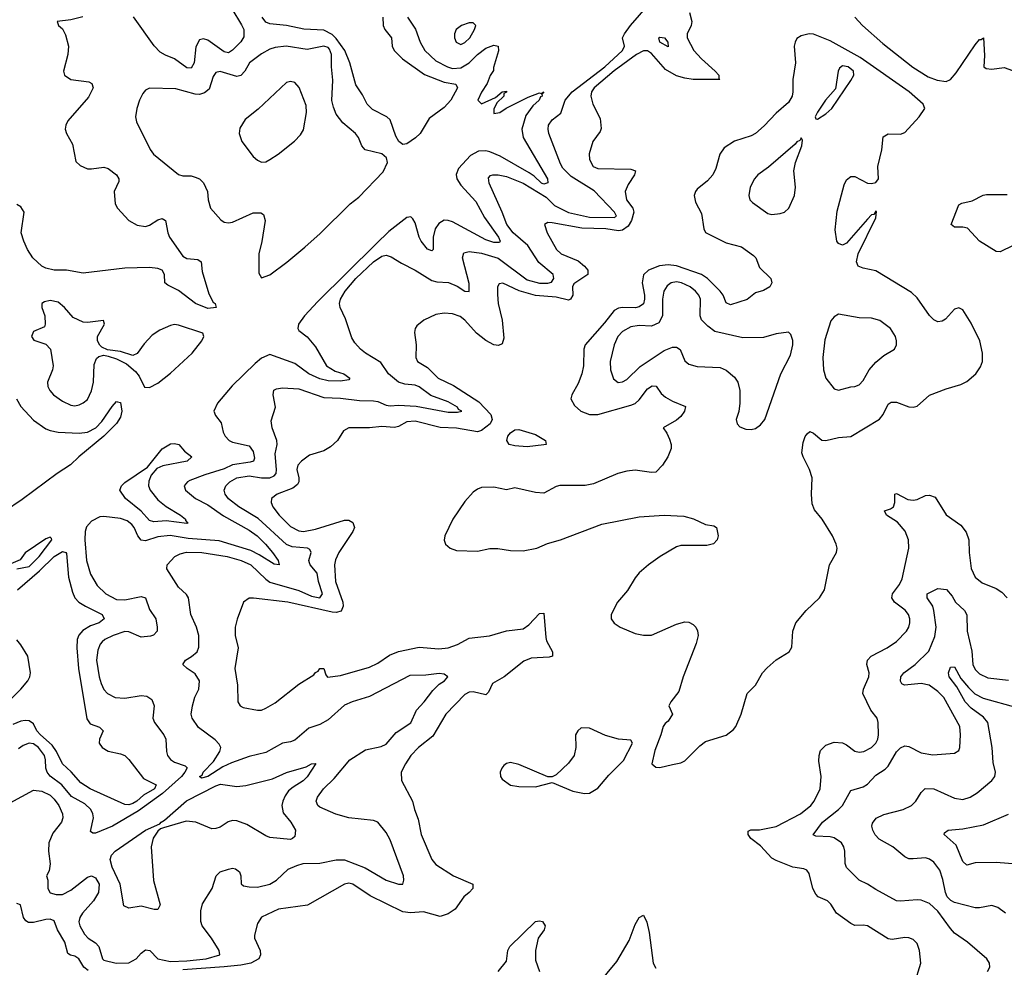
# Model space of a CAD drawing. Header units: inches. Extents: x 1843162 to 1959474, y 907081 to 1016326.
# Tile 157 of 256: x 1852424 to 1857170, y 991430 to 995998. Entities that reach past the tile are written whole.
import ezdxf

# ---------------------------------------------------------------- set-up
doc = ezdxf.new("R2010")
doc.units = ezdxf.units.IN
doc.header["$MEASUREMENT"] = 0
doc.layers.add('B8959', color=7, linetype='Continuous')

msp = doc.modelspace()

# ---------------------------------------------------------------- linework, layer by layer
at = {"layer": 'B8959', "color": 5}
for points, elevation in [([(1852377.5, 992222.5), (1852490, 992282.8), (1852530, 992279.2), (1852570, 992259.3), (1852590, 992240.9), (1852612.6, 992210), (1852629.9, 992170), (1852631.6, 992150), (1852624.6, 992130), (1852583.8, 992076.2), (1852564, 992030), (1852562.2, 991990), (1852570.9, 991929.1), (1852565.7, 991894.3), (1852552.7, 991870), (1852559.6, 991850), (1852558.8, 991810), (1852570, 991788.3), (1852599.8, 991779.8), (1852630, 991779.9), (1852670, 991801.4), (1852750, 991864), (1852770, 991869.8), (1852790, 991861.7), (1852806.5, 991830), (1852804.1, 991790), (1852780.2, 991750), (1852725.8, 991690), (1852714.4, 991670), (1852709.2, 991649.2), (1852713.3, 991630), (1852736.1, 991590), (1852754.7, 991570), (1852790, 991547.2), (1852805.2, 991530), (1852822.2, 991470), (1852830, 991463.2), (1852888.8, 991448.8), (1852950, 991451.7), (1852985.5, 991470), (1853010, 991498.5), (1853030, 991513.5), (1853050.7, 991510.7), (1853089.8, 991470), (1853150, 991457.7), (1853230, 991460.1), (1853322, 991470), (1853388.9, 991490), (1853386, 991510), (1853349.2, 991570), (1853303.2, 991630), (1853297.4, 991650), (1853297.6, 991702.4), (1853305.2, 991734.8), (1853352.2, 991810), (1853370.5, 991870), (1853390.8, 991890), (1853430, 991902.4), (1853450, 991907), (1853464.5, 991904.5), (1853482.7, 991890), (1853489.4, 991870), (1853492.1, 991832.1), (1853503, 991823), (1853530, 991816.9), (1853570, 991815.9), (1853630.3, 991830), (1853662.3, 991850), (1853717.5, 991902.5), (1853759, 991921), (1853790.1, 991929.9), (1853870, 991932.3), (1853950, 991947.4), (1853990, 991947.4), (1854089.9, 991909.9), (1854190, 991849), (1854250, 991829.7), (1854270.7, 991830), (1854275.5, 991850), (1854273.7, 991870), (1854210, 992044), (1854190, 992078.7), (1854150, 992128.5), (1854130, 992137.4), (1854010, 992150.8), (1853947.3, 992167.3), (1853870, 992202.3), (1853860.3, 992210), (1853853.1, 992230), (1853859.7, 992250), (1853888.3, 992290), (1853939.8, 992340.2), (1854015.9, 992430), (1854090, 992478.3), (1854165.6, 992494.4), (1854190, 992505.7), (1854238.8, 992561.2), (1854310, 992608.1), (1854335.9, 992670), (1854374.3, 992710), (1854415.2, 992764.8), (1854446.2, 992793.8), (1854471.7, 992810), (1854488, 992830), (1854470, 992842), (1854446.3, 992846.3), (1854381.8, 992838.2), (1854303.8, 992836.2), (1854110, 992735), (1854027, 992710), (1853990, 992693), (1853910, 992622.3), (1853870, 992599.8), (1853816.9, 992583.1), (1853750, 992525), (1853730, 992516.6), (1853690, 992509.4), (1853610, 992465.5), (1853530, 992445.8), (1853444.4, 992415.6), (1853403.5, 992396.5), (1853330, 992349.7), (1853300.7, 992340.7), (1853290.4, 992350), (1853303.4, 992356.6), (1853308.3, 992370), (1853357.9, 992422.1), (1853388.5, 992470), (1853393, 992490), (1853385.8, 992505.8), (1853366.2, 992526.2), (1853286.4, 992586.4), (1853255.8, 992630), (1853251.2, 992650), (1853256.3, 992690), (1853267.8, 992732.2), (1853287.4, 992770), (1853290.2, 992810), (1853270, 992843.8), (1853230.7, 992870), (1853211, 992890), (1853222.8, 992910), (1853252.6, 992927.4), (1853278.7, 992950), (1853287.8, 992972.3), (1853287.1, 993030), (1853276.5, 993070), (1853248.5, 993130), (1853236.9, 993210), (1853227.2, 993227.2), (1853190, 993262), (1853132.4, 993350), (1853134.4, 993370), (1853172, 993410), (1853196.7, 993423.3), (1853228.4, 993431.6), (1853301.2, 993430), (1853423.6, 993410), (1853492.1, 993390), (1853538.4, 993370), (1853610, 993300.5), (1853630, 993287), (1853770, 993245.6), (1853830, 993218.3), (1853870.3, 993210), (1853883.5, 993230), (1853863.7, 993290), (1853857.9, 993330), (1853823.5, 993370), (1853820.3, 993380.3), (1853817.7, 993390), (1853829.3, 993430), (1853823.2, 993443.2), (1853810.5, 993450.5), (1853737.2, 993457.2), (1853710, 993468.7), (1853573.8, 993593.8), (1853480.5, 993650), (1853430, 993688.2), (1853414.6, 993710), (1853410.1, 993730), (1853417.3, 993750), (1853436.3, 993770), (1853470.3, 993790), (1853530, 993798.2), (1853590, 993789.2), (1853630, 993789.6), (1853650, 993798.5), (1853660.1, 993810), (1853662.4, 993830), (1853655.2, 993904.8), (1853664.8, 993950), (1853664.1, 993970), (1853641.3, 994030), (1853636.5, 994063.5), (1853657.1, 994130), (1853646, 994190), (1853648.5, 994211.5), (1853661.7, 994218.3), (1853690, 994223), (1853770, 994219), (1853890, 994176.4), (1853970, 994172.8), (1854061.5, 994161.5), (1854130, 994159.8), (1854150, 994157), (1854190, 994139.5), (1854210, 994135.9), (1854250, 994139.6), (1854334.8, 994134.8), (1854490, 994106), (1854534.9, 994105.1), (1854554.4, 994110), (1854539.2, 994119.2), (1854533.7, 994130), (1854490, 994156.2), (1854405.5, 994185.5), (1854350, 994228.1), (1854330, 994235.4), (1854280.7, 994240.7), (1854250, 994251.3), (1854200.9, 994290), (1854164.6, 994344.6), (1854090.3, 994390), (1854066, 994410), (1854039.5, 994439.5), (1854024.3, 994464.3), (1853995.1, 994555.1), (1853968.5, 994610), (1853965.7, 994630), (1853970.2, 994650), (1853992.9, 994690), (1854044.8, 994750), (1854130, 994830.3), (1854170, 994857.4), (1854190, 994862.4), (1854214.4, 994854.4), (1854263.8, 994823.8), (1854330, 994790.9), (1854410, 994740.5), (1854433.9, 994734), (1854490.8, 994730.8), (1854532.9, 994712.9), (1854570, 994689.8), (1854590, 994687.6), (1854590, 994726.8), (1854559, 994850), (1854565.2, 994874.8), (1854590, 994879.9), (1854650, 994872.9), (1854730, 994848.3), (1854870, 994743.9), (1854930, 994728.5), (1854970, 994727.7), (1854987.4, 994732.6), (1854998.7, 994750), (1854995.6, 994770), (1854926.7, 994826.7), (1854872.7, 994910), (1854802.1, 994970), (1854772.6, 995010), (1854750.1, 995070.1), (1854686.2, 995210), (1854684, 995236), (1854693.3, 995246.7), (1854704.7, 995250), (1854730.2, 995249.8), (1854770, 995241.6), (1854850, 995209.1), (1854961.8, 995141.8), (1855001.8, 995101.8), (1855070, 995068.6), (1855170, 995046.7), (1855290, 995045), (1855300.9, 995050), (1855291.5, 995070), (1855192.3, 995172.3), (1855081.7, 995241.7), (1855041.9, 995281.9), (1855030, 995303.6), (1854975.2, 995450), (1854971.3, 995470), (1854973.6, 995490), (1854990, 995515.3), (1855033.1, 995546.9), (1855054, 995610), (1855087.2, 995650), (1855243.8, 995770), (1855330.1, 995850), (1855339, 995870), (1855330.3, 995910), (1855339.2, 995930), (1855367.8, 995970), (1855454.8, 996070)], 660), ([(1853446.8, 996050), (1853493.8, 995973.9), (1853503.8, 995950), (1853504.2, 995915.8), (1853490, 995891.4), (1853450, 995851.3), (1853430, 995838.6), (1853410, 995843.7), (1853330, 995899.9), (1853310, 995906.3), (1853290, 995901), (1853273.6, 995866.4), (1853264.2, 995790), (1853250, 995763.7), (1853230, 995765.4), (1853170.8, 995810), (1853126.6, 995826.6), (1853101.4, 995841.4), (1853072, 995872), (1852971.9, 996011.9)], 620), ([(1855652.4, 996032.4), (1855663.8, 995990), (1855661, 995970), (1855641.6, 995930), (1855641.5, 995910), (1855674, 995850), (1855710.7, 995810), (1855776.9, 995750), (1855794.7, 995730), (1855794.2, 995714.2), (1855798.8, 995710), (1855669.6, 995709.6), (1855630, 995715.5), (1855590, 995728), (1855537.6, 995757.6), (1855470, 995834.2), (1855450, 995847.4), (1855430, 995847.7), (1855396.6, 995830), (1855290, 995752.2), (1855193.3, 995670), (1855180.1, 995650), (1855176.3, 995630), (1855187, 995590), (1855221.8, 995521.8), (1855226.9, 995473.1), (1855221.2, 995458.8), (1855186, 995410), (1855168.5, 995351.5), (1855170, 995324), (1855187.9, 995290), (1855210, 995280.2), (1855370, 995276.8), (1855391.6, 995270), (1855388.2, 995250), (1855356.1, 995203.9), (1855342.4, 995170), (1855349.1, 995130), (1855378.7, 995090), (1855384.6, 995070), (1855372.8, 995030), (1855356.8, 995003.2), (1855330, 994983.4), (1855310, 994979.6), (1855250, 994989), (1855133.1, 994993.1), (1854990, 995018.5), (1854970, 995019.6), (1854954, 995010), (1854966.3, 994970), (1855011.3, 994890), (1855034, 994870), (1855115.7, 994835.7), (1855146.7, 994810), (1855163.1, 994790), (1855162.2, 994770), (1855095, 994725), (1855088.6, 994710), (1855090.1, 994670), (1855078.7, 994650), (1855070, 994645.4), (1855010, 994660.2), (1854910, 994667.7), (1854830.8, 994690.8), (1854752.5, 994727.5), (1854735.3, 994724.7), (1854726.3, 994710), (1854727, 994673), (1854730.9, 994629.1), (1854750.1, 994550), (1854757.2, 994462.8), (1854750, 994435.6), (1854732.2, 994427.8), (1854710, 994429.9), (1854670, 994450.6), (1854626.2, 994486.2), (1854570, 994548.9), (1854546.6, 994566.6), (1854510, 994579.8), (1854470, 994582.4), (1854430, 994576.8), (1854372.2, 994550), (1854338, 994522), (1854330.4, 994510), (1854327, 994490), (1854334.4, 994430), (1854333.8, 994370), (1854341.1, 994350), (1854390, 994321), (1854441.8, 994270), (1854515, 994235), (1854636.4, 994156.4), (1854694.9, 994094.9), (1854700.9, 994070), (1854690.9, 994049.1), (1854650, 994017.3), (1854630, 994011.4), (1854530, 994029.4), (1854450, 994031.2), (1854330, 994063.1), (1854290, 994059.9), (1854250, 994037.4), (1854230, 994031.6), (1854170, 994037.5), (1854110, 994029.8), (1854010, 994029.7), (1853983.9, 994016.1), (1853955.8, 993970), (1853922, 993938), (1853890, 993919.2), (1853821.4, 993898.6), (1853782.8, 993870), (1853765, 993850), (1853760.1, 993830), (1853769, 993790), (1853769.5, 993770), (1853762.5, 993757.5), (1853739.9, 993740.1), (1853664.6, 993710), (1853638.3, 993690), (1853635.8, 993670), (1853644.7, 993650), (1853674.2, 993610), (1853730, 993554.1), (1853770, 993534.4), (1853791.3, 993531.3), (1853850, 993541.9), (1853990, 993585.4), (1854010, 993584.9), (1854030, 993574.6), (1854038.2, 993550), (1854030.2, 993530), (1853962.1, 993430), (1853946.2, 993393.8), (1853941.2, 993370), (1853945.4, 993290), (1853980.9, 993190), (1853983.7, 993170), (1853973.3, 993146.7), (1853950, 993140.4), (1853930, 993141.5), (1853716.2, 993190), (1853550.2, 993209.8), (1853530, 993208.4), (1853503.1, 993190), (1853472.1, 993107.9), (1853462.8, 993070), (1853463.2, 993030), (1853477.2, 992970), (1853460.7, 992870), (1853474.2, 992790), (1853475.6, 992710), (1853487.2, 992690), (1853501.7, 992681.7), (1853569.5, 992669.5), (1853590, 992669.6), (1853610, 992678.8), (1853655.6, 992704.4), (1853770, 992795.1), (1853841, 992839), (1853850, 992851.2), (1853863.1, 992856.9), (1853870.3, 992870.3), (1853890.6, 992870.6), (1853898.8, 992838.8), (1853908, 992828), (1853970, 992836.1), (1854110, 992876.8), (1854150, 992896.6), (1854206, 992934), (1854250, 992951.9), (1854350, 992973.6), (1854444.3, 992964.3), (1854489.4, 992969.4), (1854534.9, 992985.1), (1854590, 993016.8), (1854687.8, 993027.8), (1854770, 993050.9), (1854850, 993061.3), (1854878.7, 993081.3), (1854930, 993135.6), (1854950, 993137.3), (1854959.6, 993019.6), (1854963.6, 993003.6), (1854992, 992950), (1854992.7, 992930), (1854975.3, 992924.7), (1854890, 992919.4), (1854854.6, 992905.4), (1854758.5, 992830), (1854702.5, 992797.5), (1854683.3, 992756.8), (1854670, 992743.7), (1854610, 992757.4), (1854590, 992755.9), (1854570, 992745.5), (1854478.2, 992650), (1854415.7, 992544.3), (1854345.8, 992490), (1854310, 992451), (1854282.8, 992410), (1854263.1, 992370), (1854264.9, 992330), (1854317.4, 992230), (1854326.2, 992190), (1854344.2, 992144.2), (1854359.4, 992070), (1854410, 991949), (1854430, 991924.7), (1854515.6, 991870), (1854608.9, 991830), (1854608.1, 991810), (1854591.1, 991790), (1854564, 991770), (1854522.4, 991710), (1854490, 991687), (1854450, 991674.3), (1854370, 991697.5), (1854307.4, 991692.6), (1854270, 991697.1), (1854113.6, 991773.6), (1854030, 991829.8), (1854010, 991834.8), (1853990, 991830.9), (1853810.9, 991729.1), (1853670.7, 991710), (1853589.3, 991670.7), (1853570, 991641.2), (1853555.1, 991584.9), (1853554.9, 991570), (1853582.7, 991510), (1853585.4, 991490), (1853575.8, 991470), (1853538.8, 991450), (1853490, 991439.7), (1853410, 991431.7), (1853210, 991417.8)], 680), ([(1852728, 996012), (1852670, 995996.8), (1852604.7, 995990), (1852610.7, 995970), (1852630, 995953.4), (1852645.1, 995925.1), (1852659.4, 995870), (1852655.5, 995830), (1852635, 995750), (1852640.2, 995730), (1852670, 995709.5), (1852757.8, 995697.8), (1852771.4, 995690), (1852778, 995670), (1852756, 995624), (1852656.5, 995510), (1852646, 995490), (1852643.1, 995470), (1852648.9, 995450), (1852678.3, 995398.3), (1852694.5, 995314.5), (1852715.1, 995295.1), (1852750, 995279.7), (1852770, 995278.2), (1852830, 995287.4), (1852850, 995280.1), (1852890.2, 995250), (1852901.8, 995230), (1852901.5, 995218.5), (1852879.5, 995170), (1852884.6, 995110), (1852894.9, 995090), (1852950, 995029.3), (1852990, 995007.9), (1853030, 995001.6), (1853050, 995006.6), (1853090, 995032.7), (1853110, 995039.7), (1853126.7, 995030), (1853137.6, 994970), (1853146.6, 994950), (1853210, 994858), (1853230, 994846.7), (1853281.8, 994841.8), (1853297.8, 994830), (1853303.8, 994783.8), (1853335.6, 994675.6), (1853356.7, 994636.7), (1853365.5, 994630), (1853370.7, 994610), (1853330, 994606.3), (1853271.1, 994630), (1853190, 994692.2), (1853137.7, 994717.7), (1853124.2, 994730), (1853122.3, 994770), (1853110.7, 994790), (1853090, 994798.9), (1853050, 994802.9), (1852930, 994800.3), (1852730, 994776.5), (1852650, 994789.8), (1852590, 994789.8), (1852550, 994799.8), (1852530, 994809.8), (1852487, 994850), (1852460.7, 994890), (1852443.5, 994930), (1852431, 994970), (1852445.7, 995070), (1852430, 995096.4), (1852410, 995107.2)], 620), ([(1854292.6, 996010), (1854331.6, 995951.6), (1854353.6, 995890), (1854377.5, 995850), (1854430, 995799.8), (1854486.5, 995770), (1854510, 995763), (1854550, 995765.8), (1854590.5, 995789.5), (1854630.5, 995830), (1854670, 995860.1), (1854710, 995874.7), (1854730.3, 995870.3), (1854731.8, 995848.2), (1854707.1, 995767.1), (1854707.1, 995752.9), (1854691.1, 995728.9), (1854678, 995690), (1854650, 995648), (1854632, 995610), (1854650, 995592), (1854717.2, 995622.8), (1854750, 995650.8), (1854770, 995654), (1854770, 995648), (1854758, 995642), (1854758, 995630), (1854723.5, 995596.5), (1854710, 995566), (1854710, 995546), (1854738, 995550), (1854769.3, 995570.7), (1854874.8, 995625.2), (1854930, 995646), (1854938, 995642), (1854950.6, 995650.6), (1854941, 995639), (1854942.8, 995630), (1854934.3, 995625.7), (1854927.7, 995610), (1854897.8, 995582.2), (1854863.4, 995536.6), (1854843.9, 995470), (1854851.2, 995430), (1854968.6, 995230), (1854969.2, 995210.8), (1854950, 995204.6), (1854939.4, 995210), (1854904, 995244), (1854879.8, 995259.8), (1854739.6, 995339.6), (1854690, 995360.9), (1854670, 995365.2), (1854636, 995364), (1854596.8, 995343.2), (1854539.1, 995280.9), (1854528.5, 995251.5), (1854531.5, 995230), (1854550, 995200.7), (1854621.8, 995121.8), (1854663.8, 995043.8), (1854732.3, 994950), (1854740.2, 994930), (1854736, 994924), (1854710, 994924.1), (1854670, 994936.3), (1854510, 995023.5), (1854490, 995030.4), (1854470, 995030.9), (1854444, 995016), (1854426.9, 994990), (1854417.2, 994950), (1854416.9, 994890), (1854410, 994883.1), (1854390, 994891.7), (1854359.7, 994930), (1854349.1, 994950), (1854330, 995018.3), (1854318.4, 995038.4), (1854310, 995047.8), (1854290, 995045), (1854203.3, 994976.7), (1854142, 994918), (1853860.5, 994639.5), (1853796.8, 994570), (1853767.9, 994530), (1853763.9, 994510), (1853770, 994499.6), (1853809.5, 994469.5), (1853850, 994420.9), (1853902.8, 994330), (1853944, 994304), (1853986.7, 994290), (1854015.3, 994270), (1854010, 994261.6), (1853970, 994255), (1853910, 994257.4), (1853870, 994265.8), (1853817.3, 994290), (1853750, 994340.6), (1853630, 994383.7), (1853590, 994366.1), (1853559.5, 994340.5), (1853447.3, 994232.7), (1853378.1, 994150), (1853359, 994110), (1853368.1, 994090), (1853394.6, 994054.6), (1853404.5, 994010), (1853414.7, 993990), (1853433.6, 993970), (1853450, 993961.3), (1853530, 993943.2), (1853550, 993917), (1853556.3, 993883.7), (1853550.2, 993870), (1853535.5, 993864.5), (1853450, 993852), (1853410, 993832.3), (1853315.8, 993804.2), (1853244.1, 993775.9), (1853232, 993770), (1853216.5, 993750), (1853223.6, 993730), (1853271.4, 993690), (1853330, 993658.8), (1853406.9, 993606.9), (1853530, 993536.9), (1853567.8, 993510), (1853609.1, 993470), (1853641.9, 993430), (1853670.1, 993390), (1853674, 993370), (1853650, 993373.5), (1853578.8, 993418.8), (1853538.7, 993438.7), (1853386, 993486), (1853236.2, 993496.2), (1853149.4, 993510.6), (1853090, 993505), (1853030, 993485.1), (1853010, 993488.3), (1852992.6, 993510), (1852975.4, 993550), (1852964.3, 993564.3), (1852941.2, 993581.2), (1852910, 993594), (1852830, 993603.1), (1852810, 993601.1), (1852770, 993580.2), (1852746.6, 993553.4), (1852739.2, 993530), (1852738.3, 993490), (1852746.3, 993390), (1852765, 993325), (1852797.3, 993270), (1852838.9, 993230), (1852890, 993203.1), (1852930, 993200.4), (1853010, 993218), (1853030, 993211.2), (1853050, 993154), (1853079.6, 993110), (1853086.3, 993070), (1853087, 993050), (1853069.3, 993030.7), (1853054.6, 993025.4), (1853010, 993020.7), (1852950, 993046.2), (1852930, 993049), (1852874.7, 993030), (1852834.7, 993010), (1852821.5, 992998.5), (1852812.2, 992987.8), (1852800.9, 992959.1), (1852794.8, 992910), (1852806.8, 992830), (1852817, 992797), (1852830, 992768.9), (1852846.5, 992750), (1852884, 992730), (1852930, 992727.7), (1853010, 992739.8), (1853036.6, 992736.6), (1853060.8, 992720.8), (1853072.1, 992690), (1853065.3, 992630), (1853074.2, 992610), (1853119.3, 992550), (1853127.6, 992530), (1853131, 992470), (1853137.1, 992450), (1853151.2, 992431.2), (1853170, 992418.2), (1853221, 992401), (1853231.8, 992391.8), (1853220.6, 992370), (1853203.1, 992350), (1853112.9, 992267.1), (1852996.8, 992183.2), (1852870.8, 992109.2), (1852790, 992076.9), (1852776.3, 992076.3), (1852764.5, 992084.5), (1852779.9, 992150), (1852776.6, 992170), (1852766.8, 992190), (1852737.3, 992217.3), (1852673.1, 992253.1), (1852627.3, 992310), (1852570, 992351.6), (1852555.8, 992370), (1852549.9, 992389.9), (1852549, 992430), (1852543.4, 992450), (1852514.3, 992490), (1852490, 992507.6), (1852470, 992510.9), (1852440.6, 992499.4), (1852417.9, 992482.1)], 640), ([(1854173.8, 996010), (1854176.6, 995970), (1854184.7, 995950), (1854215.3, 995910), (1854219.8, 995870), (1854228.5, 995850), (1854269.4, 995809.4), (1854374.4, 995734.4), (1854470, 995696.6), (1854526.9, 995686.9), (1854534.6, 995670), (1854501.8, 995610), (1854470, 995574), (1854397.9, 995522.1), (1854353.8, 995450), (1854331.9, 995428.1), (1854290, 995400.1), (1854270, 995396.9), (1854251.2, 995411.2), (1854236.8, 995436.8), (1854210, 995514.6), (1854193.8, 995530), (1854125.1, 995565.1), (1854099.3, 995590), (1854076.3, 995636.3), (1854044.7, 995684.7), (1854014.8, 995790), (1853991.7, 995850), (1853950, 995906.8), (1853930, 995926.1), (1853890, 995946.9), (1853793.1, 995953.1), (1853710, 995970.3), (1853630, 995978.4), (1853610, 995986.1), (1853593.3, 996010)], 620), ([(1856450.2, 996010), (1856485.9, 995970), (1856584, 995884), (1856729.8, 995769.8), (1856803.3, 995723.3), (1856845.9, 995705.9), (1856890, 995700.3), (1856910, 995709.5), (1856938.2, 995741.8), (1857030, 995877.2), (1857050, 995902.3), (1857058.3, 995901.7), (1857070, 995910.6), (1857074.6, 995825.4), (1857070.8, 995770.8), (1857082, 995762), (1857110, 995758.8), (1857170, 995767.3), (1857226.7, 995746.7)], 720), ([(1857212.4, 994910), (1857150, 994878.5), (1857130, 994881.1), (1857049.8, 994929.8), (1856992.5, 994992.5), (1856970, 994997.7), (1856930, 994997.6), (1856914.5, 995010), (1856950, 995104.9), (1856965.8, 995114.2), (1857015.3, 995124.7), (1857068.3, 995151.7), (1857084.7, 995155.3), (1857184.2, 995155.8)], 680), ([(1852409, 994170), (1852430, 994133.8), (1852490, 994067.9), (1852550, 994025.5), (1852570, 994016.8), (1852609.6, 994009.6), (1852710, 994004.3), (1852751.2, 994008.8), (1852790.4, 994029.6), (1852819.4, 994060.6), (1852870, 994133.2), (1852890, 994156.9), (1852895.9, 994155.9), (1852910, 994152), (1852915.5, 994110), (1852910, 994081.1), (1852890, 994050.8), (1852830, 993990.6), (1852709.2, 993890.8), (1852668.6, 993851.4), (1852604.9, 993810), (1852435.2, 993684.8), (1852350, 993627.7)], 620), ([(1856737.2, 991350), (1856767.4, 991450), (1856760.8, 991510), (1856750, 991544.5), (1856730, 991564), (1856710, 991572.1), (1856690, 991574), (1856630, 991563.5), (1856610, 991567), (1856510, 991629.1), (1856490, 991633), (1856450, 991631.5), (1856430, 991640.7), (1856361.8, 991690), (1856333.8, 991733.8), (1856318.3, 991750), (1856273.3, 991770), (1856261.7, 991781.8), (1856247, 991810), (1856230, 991881.2), (1856217.4, 991897.4), (1856204.4, 991904.4), (1856150, 991912), (1856070, 991944), (1856050, 991956.2), (1855995.2, 992015.2), (1855948.8, 992050), (1855935.6, 992070), (1855934.7, 992085.3), (1855948, 992092), (1855990, 992091.6), (1856070, 992107.8), (1856187.6, 992170), (1856237.2, 992210), (1856253.6, 992230), (1856282.3, 992290), (1856288, 992350), (1856276.4, 992423.6), (1856277, 992450), (1856284.5, 992475.5), (1856310, 992500.9), (1856350, 992515.7), (1856390, 992512.3), (1856410, 992502.9), (1856450, 992471), (1856470, 992466.3), (1856492.8, 992470), (1856529.7, 992490), (1856551.3, 992510), (1856560.6, 992530), (1856564.2, 992550), (1856562.4, 992610), (1856556.8, 992630), (1856526.6, 992670), (1856488.1, 992750), (1856490.6, 992770), (1856517.5, 992830), (1856518.3, 992850), (1856508.1, 992890), (1856509.9, 992910), (1856528.5, 992930), (1856605.1, 992970), (1856650, 993000.9), (1856698, 993050), (1856709.8, 993070), (1856714.8, 993090), (1856714.3, 993110), (1856707.5, 993130), (1856691.4, 993151.4), (1856641.2, 993190), (1856627.6, 993210), (1856630.7, 993230), (1856664.6, 993275.4), (1856677.4, 993302.6), (1856710.3, 993450), (1856708.3, 993490), (1856692.2, 993532.2), (1856655.3, 993575.3), (1856601.7, 993610), (1856592.7, 993630), (1856620.7, 993639.3), (1856636.4, 993650), (1856642, 993670), (1856642.7, 993710), (1856650, 993713.4), (1856704.9, 993684.9), (1856730, 993681.2), (1856750, 993684.1), (1856790, 993704.6), (1856810, 993705.5), (1856836.1, 993696.1), (1856890, 993611.3), (1856960.7, 993560.7), (1856986.8, 993526.8), (1856999.4, 993490), (1857000.6, 993430), (1857010, 993353), (1857030.2, 993310.2), (1857062.8, 993282.8), (1857130, 993256.5), (1857158.3, 993238.3), (1857183.1, 993210)], 680), ([(1852409.4, 993350.6), (1852470, 993361.7), (1852517, 993410), (1852578.4, 993490), (1852577.2, 993497.2), (1852570, 993502.7), (1852550, 993494.8), (1852450, 993428.2), (1852426.1, 993393.9), (1852369.8, 993370.2)], 640), ([(1852412.8, 993250), (1852519.3, 993340.7), (1852590, 993410.1), (1852630, 993434.4), (1852647, 993430), (1852650, 993424.9), (1852659, 993310), (1852677.7, 993237.7), (1852690.1, 993210.1), (1852709.3, 993190), (1852740.7, 993170), (1852821.8, 993130), (1852831.3, 993110), (1852807.6, 993090), (1852765, 993075), (1852727.4, 993052.6), (1852708.4, 993031.6), (1852700.4, 993010), (1852698.8, 992970), (1852706.8, 992870), (1852747, 992627), (1852764.1, 992604.1), (1852807.8, 992587.8), (1852826.3, 992570), (1852808.1, 992530), (1852807.6, 992510), (1852821.1, 992490), (1852850, 992471.1), (1852910, 992458.6), (1852930.1, 992450.1), (1852950, 992431.7), (1853020.3, 992340.3), (1853081.2, 992310), (1853073.1, 992290), (1853020.4, 992259.6), (1852989.2, 992230), (1852970, 992219.9), (1852950, 992212.1), (1852930, 992215.1), (1852764.2, 992290), (1852718.2, 992318.2), (1852671.9, 992371.9), (1852630.5, 992410), (1852600.6, 992470), (1852579.9, 992499.9), (1852524.9, 992550), (1852507.1, 992570), (1852490, 992603.4), (1852470, 992617.2), (1852450, 992619.5), (1852430, 992616.5), (1852390, 992600.4)], 620), ([(1857089.7, 991410), (1857099.7, 991430), (1857098.3, 991450), (1857086.3, 991470), (1856992.8, 991550), (1856930, 991594.8), (1856910, 991616), (1856850, 991701), (1856810, 991737.3), (1856770, 991753.6), (1856750, 991755.5), (1856670, 991747.9), (1856650, 991749.8), (1856550, 991803.9), (1856510, 991831.1), (1856470, 991849.7), (1856409.7, 991910), (1856402.2, 991930), (1856401.5, 991990), (1856396.8, 992010), (1856385.1, 992030), (1856350, 992053.7), (1856330, 992058.8), (1856261.6, 992061.6), (1856248.1, 992068.1), (1856294.4, 992130), (1856370.3, 992189.7), (1856389.8, 992210), (1856430, 992282.3), (1856490, 992299), (1856510, 992313.1), (1856550, 992355.3), (1856595.4, 992384.6), (1856610, 992398.7), (1856650, 992468), (1856670, 992488.4), (1856690, 992496.6), (1856710, 992493.5), (1856770, 992462.8), (1856826, 992454), (1856930, 992462.6), (1856950, 992474), (1856956.4, 992490), (1856959.3, 992550), (1856955.3, 992590), (1856878.6, 992730), (1856850, 992759.9), (1856808.3, 992790), (1856770, 992797.8), (1856689.4, 992789.4), (1856676.5, 992796.5), (1856669, 992809), (1856670.6, 992830), (1856685.3, 992850), (1856739.8, 992890), (1856806.4, 992953.6), (1856835.6, 993024.4), (1856841.3, 993070), (1856830, 993149.6), (1856825.1, 993170), (1856798.7, 993210), (1856798.6, 993230), (1856850, 993255.5), (1856891.3, 993251.3), (1856918.9, 993218.9), (1856935.4, 993190), (1856977.6, 993150), (1856989.5, 993129.5), (1856991.6, 993050), (1857013.8, 992953.8), (1857017.6, 992890), (1857030, 992864.6), (1857050, 992844.1), (1857090, 992825.1), (1857190, 992814)], 660), ([(1852338.8, 992681.2), (1852429.3, 992770), (1852463.1, 992810), (1852473.2, 992830), (1852476, 992850), (1852462.4, 992930), (1852430, 992984), (1852410, 993008.7)], 620), ([(1857175.4, 991690), (1857138.1, 991718.1), (1857110, 991727.8), (1857050, 991716.5), (1857030, 991716.8), (1856930, 991742.3), (1856911.7, 991751.7), (1856895, 991770), (1856886.5, 991790), (1856873.6, 991853.6), (1856858.5, 991898.5), (1856830, 991936.4), (1856810, 991951.4), (1856790, 991957.7), (1856730, 991951.9), (1856710, 991953.3), (1856690, 991962.3), (1856632.6, 992010), (1856567, 992047), (1856547.9, 992067.9), (1856535.6, 992090), (1856531.4, 992110), (1856535.3, 992124.7), (1856551.6, 992148.4), (1856590, 992166.6), (1856682.9, 992190), (1856723, 992210), (1856743.9, 992230), (1856770, 992272.4), (1856789, 992291), (1856830, 992290.2), (1856930, 992245.2), (1856970, 992238), (1857005.6, 992250), (1857038.9, 992270), (1857109.6, 992330), (1857124.2, 992350), (1857128.3, 992370), (1857116.8, 992416.8), (1857111.7, 992490), (1857089.9, 992610), (1857070, 992634.8), (1857010, 992679.3), (1856981.1, 992710), (1856941.2, 992781.2), (1856904.5, 992830), (1856900.3, 992850), (1856910, 992877.1), (1856930, 992878.7), (1856961.1, 992821.1), (1856997.9, 992777.9), (1857028.5, 992748.5), (1857067.7, 992727.7), (1857230, 992682.8)], 640), ([(1857230, 991927.5), (1857130, 991934.8), (1857030, 991933.3), (1856990, 991922.4), (1856970, 991939.5), (1856938, 992018), (1856879.6, 992070), (1856882.3, 992077.7), (1856899, 992090), (1856970, 992097.7), (1857070, 992116.1), (1857190, 992168.2)], 620), ([(1852753.8, 991413.8), (1852733.1, 991430), (1852708.2, 991470), (1852690, 991483.4), (1852668, 991488), (1852655.8, 991495.8), (1852640.7, 991550), (1852605.9, 991610), (1852590, 991653.3), (1852570, 991661.1), (1852550, 991660.6), (1852490, 991645.3), (1852466, 991646), (1852453.7, 991653.7), (1852442.3, 991670), (1852427.6, 991730), (1852410, 991737.2)], 680), ([(1855170, 991298.7), (1855303, 991457), (1855361.5, 991558.5), (1855390, 991636.2), (1855410, 991670.3), (1855430, 991681.3), (1855447.5, 991647.5), (1855457.9, 991597.9), (1855477.6, 991450), (1855490, 991425.5)], 680), ([(1854730.7, 991410), (1854770, 991458.9), (1854776.6, 991510), (1854786.7, 991530), (1854909.9, 991650.1), (1854930, 991654.4), (1854943.7, 991650), (1854957.5, 991630), (1854951.8, 991610), (1854923, 991570), (1854909.4, 991510.6), (1854910, 991464.4), (1854928.8, 991410)], 680)]:
    msp.add_lwpolyline(points, dxfattribs=dict(at, elevation=elevation))
for points, elevation in [([(1854610, 995983.6), (1854590, 995982.3), (1854553.4, 995970), (1854527, 995950), (1854519.6, 995930), (1854519.6, 995910), (1854527.8, 995890), (1854550, 995879.1), (1854570, 995888.4), (1854593.2, 995910), (1854616.8, 995950), (1854622.4, 995970)], 660), ([(1856230, 995929.7), (1856190, 995920.5), (1856170, 995907.3), (1856161.3, 995890), (1856156.9, 995870), (1856164, 995790), (1856151.1, 995708.9), (1856150.9, 995650), (1856147.9, 995630), (1856130, 995598.2), (1856070, 995547.1), (1856013, 995487), (1855970, 995449.2), (1855950, 995438.1), (1855870, 995412.6), (1855820.2, 995379.8), (1855798.3, 995350), (1855779.2, 995280.8), (1855765.5, 995250), (1855739.1, 995220.9), (1855690, 995181), (1855680.7, 995170), (1855675.2, 995150), (1855682, 995118), (1855710, 995063), (1855722.1, 994990), (1855730, 994972.8), (1855830, 994922.3), (1855902.4, 994902.4), (1855961.4, 994861.4), (1855972.7, 994850), (1855990, 994804), (1856044.4, 994750), (1856049, 994730), (1856039.5, 994710), (1856010, 994691.8), (1855970, 994680.7), (1855930, 994649.2), (1855850, 994624.1), (1855830, 994632.4), (1855814.9, 994670), (1855801, 994690), (1855738.7, 994750), (1855710, 994769.2), (1855590, 994810.7), (1855550, 994815.7), (1855508.6, 994811.4), (1855455.2, 994790), (1855431.5, 994768.5), (1855424.9, 994730), (1855435.4, 994670), (1855436, 994650), (1855430, 994627.5), (1855410, 994613.6), (1855391.7, 994608.3), (1855329.3, 994610.7), (1855310, 994607.6), (1855290, 994596.3), (1855243.4, 994536.6), (1855149, 994430), (1855143.2, 994410), (1855141.4, 994330), (1855133.6, 994290), (1855116.4, 994243.6), (1855085.3, 994190), (1855080.9, 994170), (1855097.8, 994137.8), (1855128.5, 994110), (1855170, 994094.2), (1855210, 994094.1), (1855370, 994139.5), (1855390, 994148.3), (1855410, 994165.1), (1855450, 994218.2), (1855472.5, 994232.5), (1855491.5, 994231.5), (1855515.4, 994195.4), (1855537.4, 994177.4), (1855570, 994158.6), (1855633.5, 994133.5), (1855627.9, 994110), (1855610, 994085.3), (1855590, 994067.8), (1855525.5, 994030), (1855544, 994004), (1855556.1, 993976.1), (1855564.4, 993950), (1855564.9, 993930), (1855547.9, 993890), (1855522.8, 993850), (1855490, 993817.2), (1855470, 993814.4), (1855390, 993826.9), (1855350, 993822.1), (1855306.7, 993810), (1855190, 993760.2), (1855150, 993753), (1855027.8, 993752.2), (1855010, 993747.2), (1854950, 993715.1), (1854910, 993718.7), (1854810, 993740.3), (1854770, 993732.2), (1854710, 993744.7), (1854650, 993742.9), (1854630, 993735.2), (1854610, 993720.2), (1854570, 993675.7), (1854511.8, 993590), (1854472.7, 993510), (1854469.4, 993489.4), (1854476.4, 993470), (1854499.1, 993450), (1854530, 993438.3), (1854630, 993435.3), (1854690, 993447.9), (1854729.1, 993449.1), (1854790, 993439.6), (1854850, 993436.9), (1854916, 993450), (1854967.3, 993472.7), (1855030, 993490.1), (1855230, 993566.7), (1855410, 993601.3), (1855530, 993609.4), (1855624.6, 993604.6), (1855671.5, 993591.5), (1855730, 993564.9), (1855770, 993558.4), (1855782, 993550), (1855790.3, 993509.7), (1855786, 993490), (1855768.9, 993471.1), (1855736.3, 993463.7), (1855610, 993463.1), (1855590, 993456.5), (1855510.4, 993410), (1855455.5, 993370), (1855410, 993331.6), (1855390, 993307.8), (1855353.1, 993246.9), (1855306, 993190), (1855275.3, 993130), (1855275.3, 993110), (1855290, 993088.4), (1855319.1, 993070), (1855390, 993038.8), (1855430, 993031.3), (1855470, 993031.4), (1855590, 993084.6), (1855630, 993095.3), (1855650, 993093.7), (1855670, 993082.4), (1855682.4, 993070), (1855691.4, 993051.4), (1855693.6, 993030), (1855685, 992990), (1855622.8, 992830), (1855600.5, 992759.5), (1855562, 992710), (1855553.4, 992690), (1855570.4, 992650), (1855550, 992616), (1855534.9, 992605.1), (1855524.9, 992590), (1855514.9, 992550), (1855484.7, 992475.3), (1855470.8, 992410.8), (1855490, 992394.8), (1855510, 992393), (1855570, 992407.7), (1855610, 992414.9), (1855630, 992424.4), (1855702.2, 992497.8), (1855730, 992517.4), (1855830, 992549.1), (1855864.5, 992575.5), (1855875.1, 992590), (1855901, 992650), (1855930.9, 992749.1), (1855970.6, 992789.4), (1856005.1, 992850), (1856026.5, 992873.5), (1856070, 992911.7), (1856133.3, 992950), (1856146.5, 992973.5), (1856151.4, 993050), (1856164.8, 993090), (1856214.2, 993150), (1856279.3, 993210), (1856304, 993250), (1856326.8, 993370), (1856360.5, 993430), (1856363.6, 993450), (1856359.6, 993470), (1856341.3, 993510), (1856292.2, 993590), (1856255.3, 993635.3), (1856243.4, 993663.4), (1856240.5, 993710), (1856243.7, 993790), (1856231.6, 993830), (1856199.9, 993890), (1856194.7, 993910), (1856200.6, 993959.4), (1856210, 993988.5), (1856219.1, 994000.9), (1856232.7, 994012.7), (1856250, 994004.9), (1856290, 993970.3), (1856310, 993968.9), (1856370, 993984), (1856430, 993988.6), (1856567.6, 994072.4), (1856585.8, 994094.2), (1856610, 994143.7), (1856625.2, 994154.8), (1856650, 994153.8), (1856710, 994131.3), (1856730, 994129.2), (1856750, 994134.9), (1856810, 994187.7), (1856890, 994219), (1856960.7, 994239.3), (1856990, 994254), (1857033.3, 994290), (1857055.6, 994324.4), (1857064.4, 994350), (1857065.3, 994390), (1857052.5, 994450), (1857010, 994535.1), (1856970, 994599), (1856950, 994609.3), (1856930, 994602.7), (1856886.1, 994553.9), (1856870, 994544.2), (1856850, 994542), (1856830, 994551.1), (1856810, 994572.1), (1856750, 994656.4), (1856723.4, 994683.4), (1856550, 994786.6), (1856490, 994799.8), (1856465.8, 994810), (1856457.8, 994830), (1856465.4, 994870), (1856550, 995042.6), (1856553.3, 995073.3), (1856550, 995074.7), (1856540.4, 995059.6), (1856530, 995056.5), (1856510, 995036.8), (1856410, 994921.2), (1856390, 994910.5), (1856370, 994919.3), (1856363, 994930), (1856354.8, 994985.2), (1856364.8, 995075.1), (1856398.4, 995201.6), (1856410, 995225.2), (1856430, 995242), (1856450, 995242.6), (1856510, 995210.3), (1856530, 995207.6), (1856550, 995213.4), (1856562.9, 995230), (1856560.5, 995290), (1856579.7, 995370), (1856586.6, 995433.4), (1856610, 995448), (1856670, 995446.4), (1856690, 995454.9), (1856759.7, 995530), (1856786.6, 995570), (1856778.8, 995590), (1856711.2, 995650), (1856475.5, 995815.5), (1856330, 995896.8), (1856250, 995928)], 720), ([(1855550, 995867.6), (1855509.3, 995890), (1855505.5, 995910), (1855510, 995913.6), (1855531.7, 995910), (1855547.6, 995890)], 660), ([(1853709, 995871), (1853656.1, 995863.9), (1853630, 995855.4), (1853590, 995833.2), (1853531.3, 995790), (1853509.4, 995750), (1853490, 995728.5), (1853470, 995724.6), (1853390, 995748.2), (1853370, 995742.7), (1853356.4, 995723.6), (1853337, 995663), (1853314.8, 995645.2), (1853290, 995638.1), (1853270, 995638.4), (1853176.1, 995663.9), (1853050, 995667.3), (1853030, 995658), (1853017.7, 995642.3), (1853001.3, 995610), (1852988.9, 995570), (1852982.6, 995530), (1852986.3, 995506.3), (1853052.8, 995372.8), (1853068.4, 995350), (1853190, 995251.7), (1853210, 995244.6), (1853250, 995244.6), (1853270, 995239.5), (1853290, 995230.3), (1853310, 995212.2), (1853329, 995170), (1853331.7, 995130), (1853343.1, 995090), (1853392.8, 995032.8), (1853410, 995021.3), (1853430, 995018), (1853450, 995021.5), (1853550, 995067.6), (1853586.9, 995066.9), (1853598.3, 995058.3), (1853607.2, 995030), (1853591.5, 994928.5), (1853577, 994870), (1853576.4, 994776.4), (1853590, 994753.4), (1853630, 994768.6), (1853711.2, 994828.8), (1853798.2, 994901.8), (1853872.3, 994967.7), (1854016.7, 995110), (1854058.1, 995141.9), (1854175.4, 995264.6), (1854197.1, 995310), (1854192.1, 995332.1), (1854170, 995351.9), (1854089.4, 995370), (1854073.3, 995390), (1854056.9, 995430), (1854042, 995450), (1853981.1, 995501.1), (1853950, 995542.4), (1853935.9, 995575.8), (1853928.7, 995608.7), (1853932.8, 995707.2), (1853926.1, 995770), (1853926.4, 995830), (1853916.5, 995856.5), (1853910, 995863.7), (1853890, 995869.9), (1853810, 995854.8)], 640), ([(1856390, 995775.8), (1856375.6, 995764.4), (1856368.8, 995750), (1856355.6, 995664.4), (1856308.8, 995610), (1856270, 995552.7), (1856258.8, 995530), (1856260.7, 995520.7), (1856270, 995518.8), (1856310, 995544.4), (1856338.7, 995570), (1856430, 995704.4), (1856444.2, 995730), (1856443.6, 995750), (1856418, 995770)], 740), ([(1853730, 995700.5), (1853710, 995695.6), (1853572.8, 995567.2), (1853510, 995516.2), (1853484.8, 995475.2), (1853481.3, 995450), (1853495.3, 995410), (1853550, 995338.4), (1853570, 995320.3), (1853590, 995311.8), (1853610, 995313.1), (1853630, 995323.2), (1853670, 995349.1), (1853748.3, 995411.7), (1853777.7, 995442.3), (1853792.2, 995467.8), (1853806.9, 995550), (1853804.9, 995584.9), (1853770.9, 995670.9), (1853750, 995695.6)], 660), ([(1856190, 995428), (1856184.9, 995415.1), (1856170, 995409.2), (1856162, 995398), (1856033, 995287), (1855981.7, 995250), (1855965.3, 995230), (1855945.5, 995190), (1855938, 995150), (1855943.1, 995130), (1855956.2, 995116.2), (1856030, 995063.1), (1856050, 995059.6), (1856090, 995063.1), (1856110, 995070.4), (1856130.9, 995089.1), (1856158.3, 995150), (1856163, 995190), (1856155.1, 995270), (1856163.6, 995310), (1856194, 995390), (1856196.5, 995416.5)], 740), ([(1855590, 994734.5), (1855563.6, 994730), (1855544.8, 994715.2), (1855529.5, 994690), (1855523.1, 994650), (1855522, 994570), (1855504.1, 994535.9), (1855470, 994520.5), (1855410, 994523.6), (1855370, 994516.8), (1855330, 994494.3), (1855306.8, 994470), (1855288.9, 994430), (1855269.5, 994350), (1855271.8, 994310), (1855286.5, 994266.5), (1855309.3, 994249.3), (1855330, 994252.1), (1855350, 994263.2), (1855414.2, 994325.8), (1855530, 994402.8), (1855570, 994419.6), (1855590, 994419.5), (1855607.8, 994407.7), (1855630, 994353.4), (1855650, 994337.4), (1855690, 994325.8), (1855800.9, 994320.9), (1855828.8, 994308.8), (1855870, 994274.8), (1855885.5, 994250), (1855894.9, 994210), (1855895.8, 994150), (1855890.3, 994109.7), (1855878, 994070), (1855882, 994050), (1855894.9, 994034.9), (1855923.7, 994023.7), (1855950, 994022.4), (1855970, 994026.7), (1855995.5, 994044.5), (1856015.6, 994070), (1856093.3, 994290), (1856138.9, 994381.1), (1856151.1, 994430), (1856151, 994451), (1856140.4, 994480.4), (1856130, 994491.8), (1856070, 994484), (1856010, 994466.6), (1855910, 994464), (1855775.3, 994495.3), (1855740.3, 994520.3), (1855711, 994551), (1855703.6, 994570), (1855704.8, 994650), (1855696.8, 994670), (1855681.6, 994690), (1855656.5, 994710), (1855614.3, 994730)], 740), ([(1852570, 994644.4), (1852542.8, 994637.2), (1852530.7, 994630), (1852530.5, 994610), (1852544.9, 994570), (1852547.3, 994530), (1852542.8, 994517.2), (1852490, 994494), (1852481.3, 994470), (1852492.3, 994452.3), (1852550, 994434.4), (1852573.1, 994410), (1852585.6, 994330), (1852582, 994310), (1852558, 994250), (1852559.6, 994230), (1852569, 994210), (1852587, 994190), (1852630, 994158.5), (1852670, 994140.3), (1852690, 994136.9), (1852710, 994140.9), (1852730, 994150.3), (1852750, 994167.4), (1852770, 994208), (1852779.8, 994250), (1852783.6, 994336.4), (1852794.7, 994365.3), (1852806, 994374), (1852830, 994380.5), (1852850, 994376.3), (1852890, 994363.2), (1852938.7, 994338.7), (1852981.9, 994301.9), (1852999.6, 994279.6), (1853026.1, 994226.1), (1853050, 994224), (1853090, 994246.3), (1853150, 994294.3), (1853254.5, 994390), (1853301.3, 994450), (1853310.7, 994470), (1853306.7, 994486.7), (1853190, 994525.7), (1853170, 994528.2), (1853150, 994523.5), (1853099.6, 994500.4), (1853063, 994477), (1853023.9, 994436.1), (1852990, 994389.3), (1852970, 994378.4), (1852910, 994398), (1852846.6, 994406.6), (1852819.6, 994419.6), (1852809.6, 994429.6), (1852798.4, 994450), (1852798.4, 994470), (1852833.2, 994530), (1852828.4, 994548.4), (1852750, 994538.7), (1852730, 994540.5), (1852681.8, 994561.8), (1852640.5, 994610), (1852610, 994635.8)], 640), ([(1856370, 994577.7), (1856350, 994566.2), (1856333.4, 994546.6), (1856305, 994455), (1856295.3, 994370), (1856298.5, 994310), (1856310, 994270.4), (1856350, 994217.6), (1856370, 994212), (1856430, 994228.8), (1856450, 994230.4), (1856470, 994238.4), (1856490, 994258.4), (1856519.3, 994310), (1856550, 994346.3), (1856590, 994379.5), (1856640.9, 994410), (1856649.6, 994430), (1856649.7, 994450), (1856645.1, 994470), (1856621.3, 994510), (1856570, 994547.1), (1856530, 994558.7), (1856470, 994560.9)], 740), ([(1854870, 993938.4), (1854810, 993942.9), (1854782.6, 993950), (1854772.2, 993970), (1854777.5, 993990), (1854790, 994005.8), (1854810, 994020.4), (1854830, 994021.8), (1854910, 993997.6), (1854959, 993970), (1854962, 993950), (1854950, 993948.2)], 680), ([(1853230, 993569.1), (1853130, 993582), (1853070, 993576.6), (1853050, 993584.2), (1853010, 993628.5), (1852933.8, 993690), (1852907.2, 993730), (1852914.9, 993750), (1852930, 993766.2), (1853039.5, 993840.5), (1853110, 993928.8), (1853150, 993952.8), (1853170, 993955.2), (1853190.2, 993950.2), (1853218, 993918), (1853253, 993890), (1853230.5, 993870), (1853113.5, 993846.5), (1853085.5, 993834.5), (1853057.9, 993802.1), (1853046.5, 993773.5), (1853044.4, 993750), (1853052.3, 993730), (1853090, 993683.7), (1853130, 993651.2), (1853199.3, 993610), (1853223.6, 993590), (1853223.1, 993583.1), (1853234, 993570)], 620), ([(1855130, 992583.7), (1855114, 992570), (1855103.8, 992550), (1855104.9, 992490), (1855096.4, 992450), (1855070, 992414.5), (1855010, 992357.2), (1854990, 992348), (1854970, 992348), (1854830, 992407.3), (1854790, 992416.2), (1854770, 992411.8), (1854758, 992402), (1854747.7, 992390), (1854740.5, 992370), (1854742, 992350), (1854750, 992336), (1854790, 992308), (1854830, 992301.6), (1854910, 992299.3), (1854990, 992321), (1855090, 992278.7), (1855146.7, 992266.7), (1855170, 992269.2), (1855210, 992292.8), (1855264.1, 992355.9), (1855334.2, 992425.8), (1855377.6, 992510), (1855370, 992525.2), (1855310, 992529.6), (1855247.3, 992547.3), (1855170, 992582.4)], 720), ([(1853730, 992046.3), (1853630, 992055.3), (1853610, 992062.7), (1853518.2, 992118.2), (1853470, 992135.6), (1853450, 992137.3), (1853428.5, 992131.5), (1853390, 992105.9), (1853370, 992098.3), (1853350, 992097.9), (1853272.8, 992130), (1853226.4, 992133.6), (1853117.7, 992102.3), (1853103, 992097), (1853090, 992085.8), (1853067.2, 992052.8), (1853058.3, 992010), (1853068.3, 991848.3), (1853100.9, 991730), (1853090, 991707.8), (1853071.6, 991708.4), (1853010, 991724), (1852950, 991715.1), (1852926.1, 991726.1), (1852908.3, 991830), (1852870, 991911.8), (1852859.3, 991950), (1852866.2, 991970), (1852884.8, 991990), (1853029.6, 992090.4), (1853099.5, 992120.5), (1853105.4, 992130), (1853121.1, 992138.9), (1853228.2, 992231.8), (1853370, 992305.1), (1853391.8, 992311.8), (1853470, 992302), (1853514, 992306), (1853642.1, 992337.9), (1853710, 992369.3), (1853804.7, 992395.3), (1853830.4, 992410.4), (1853852, 992412), (1853810, 992348), (1853790, 992328.4), (1853741.4, 992298.6), (1853720.3, 992279.7), (1853703.6, 992256.4), (1853693, 992230), (1853687.6, 992210), (1853694.3, 992174.3), (1853730.9, 992130), (1853752.9, 992090), (1853750, 992059.7), (1853739.5, 992050)], 640)]:
    msp.add_lwpolyline(points, close=True, dxfattribs=dict(at, elevation=elevation))

doc.saveas('drawing.dxf')
